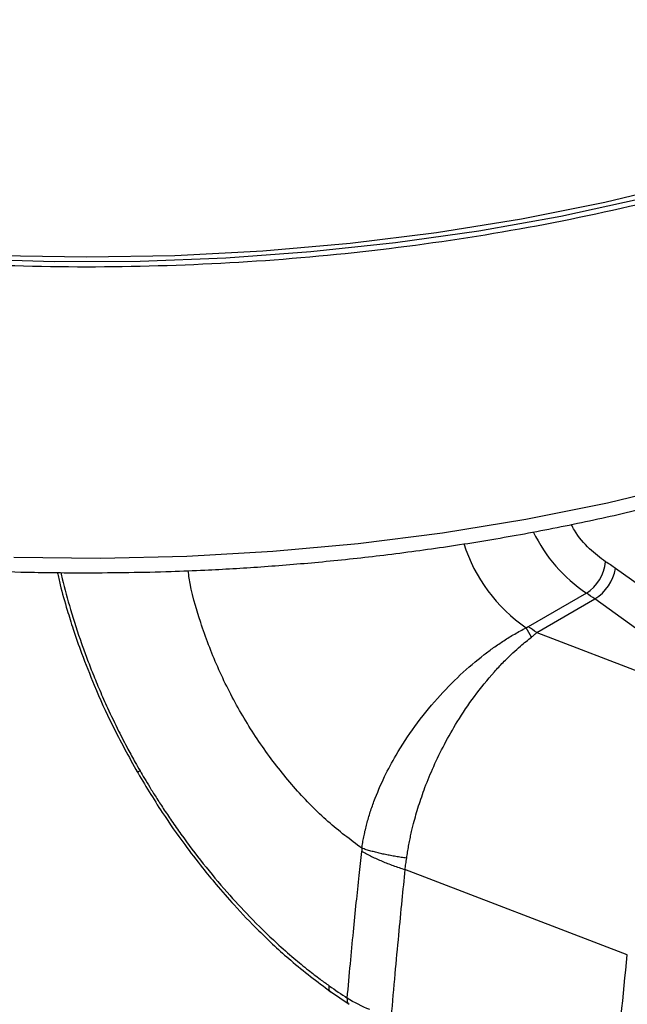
# Model space of a CAD drawing. Header units: millimetres. Extents: x 19 to 819, y 19 to 629.
# Tile 66 of 73: x 747 to 765, y 451 to 481. Entities that reach past the tile are written whole.
import ezdxf

# ---------------------------------------------------------------- set-up
doc = ezdxf.new("R2010")
doc.units = ezdxf.units.MM
doc.header["$LTSCALE"] = 3

msp = doc.modelspace()

# ---------------------------------------------------------------- linework, layer by layer
for p, q in [((767.937938, 462.104033), (764.938818, 464.260624)), ((764.047596, 463.503813), (762.272546, 462.479099)), ((762.531623, 462.304434), (764.306672, 463.329148)), ((767.305792, 461.172557), (764.306672, 463.329148)), ((762.531623, 462.304434), (769.764369, 459.540971)), ((765.298186, 452.468709), (758.511386, 455.076177)), ((756.235607, 451.351478), (756.805418, 450.9637))]:
    msp.add_line(p, q)
at = {"flags": 128}
for points in [[(780.80665, 481.423612), (778.926988, 480.369907), (776.943445, 479.3817), (774.862858, 478.462398), (772.692401, 477.615171), (770.439555, 476.842938), (768.112086, 476.148361), (765.718017, 475.533836), (763.265601, 475.00148), (760.763292, 474.553128), (758.219717, 474.190327), (755.643643, 473.914326), (753.043951, 473.726077), (750.429602, 473.62623), (747.809608, 473.615128), (745.193002, 473.692809)], [(746.096873, 473.808682), (748.791302, 473.761697), (751.485729, 473.808716), (754.170322, 473.949566), (756.835286, 474.183735), (759.470895, 474.510367), (762.067533, 474.92827), (764.615724, 475.43592), (767.10617, 476.031464), (769.529783, 476.712729), (771.877721, 477.477229), (774.141414, 478.322175), (776.312603, 479.244483), (778.383365, 480.240788), (780.346144, 481.307454)], [(746.576892, 464.606245), (749.215191, 464.575686), (751.852006, 464.635206), (754.478117, 464.784595), (757.08434, 465.023331), (759.661563, 465.35058), (762.200774, 465.765196), (764.693093, 466.265731), (767.129806, 466.850434), (769.502392, 467.517261)]]:
    msp.add_lwpolyline(points, dxfattribs=at)
for centre, radius, start, end in [((766.725419, 467.455617), 4.773625, 205.8115355, 235.8776271), ((764.998899, 466.507562), 4.922446, 197.6258673, 235.5099638), ((763.366214, 464.582441), 1.275821, 302.2810902, 354.6913023), ((763.580487, 464.502214), 1.379649, 301.7595269, 349.9149184), ((761.338161, 459.205502), 5.080995, 54.2508169, 57.7747757), ((757.391334, 459.536282), 5.632572, 27.8199539, 31.1554644), ((759.563112, 458.180788), 5.080995, 54.2508169, 57.7747757), ((756.925533, 451.100315), 0.181871, 163.224026, 228.7932223)]:
    msp.add_arc(centre, radius, start, end)
for points, knots in [([(780.344764, 481.000454), (779.282846, 480.421263), (777.15901, 479.262881), (773.618639, 477.764477), (769.860987, 476.460071), (765.894577, 475.378196), (761.76502, 474.52499), (757.510098, 473.909817), (753.171319, 473.538293), (748.790324, 473.41408), (744.409342, 473.538351), (740.070553, 473.909916), (735.815743, 474.525194), (731.685886, 475.378261), (727.720755, 476.460901), (723.958534, 477.762688), (720.435454, 479.271086), (717.18545, 480.971568), (714.23979, 482.847758), (711.626958, 484.88159), (709.371682, 487.053467), (707.497299, 489.342513), (706.015823, 491.726538), (704.964049, 494.183124), (704.35287, 496.381456), (704.274732, 497.758783), (704.244404, 498.293366)], [0, 0, 0, 0, 0.042311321, 0.084622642, 0.126933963, 0.169245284, 0.211556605, 0.253867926, 0.296179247, 0.338490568, 0.380801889, 0.42311321, 0.465424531, 0.507735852, 0.550047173, 0.592358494, 0.634669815, 0.676981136, 0.719292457, 0.761603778, 0.803915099, 0.84622642, 0.888537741, 0.930849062, 0.973160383, 1, 1, 1, 1]), ([(704.392495, 487.745447), (704.404353, 487.654323), (704.481633, 487.060459), (704.766552, 485.965789), (705.24233, 484.51488), (705.84983, 483.122075), (706.554513, 481.795136), (707.377985, 480.493074), (708.316652, 479.21976), (709.367843, 477.978988), (710.528149, 476.774336), (711.793928, 475.609182), (713.161229, 474.486693), (714.625853, 473.409835), (716.183332, 472.381408), (717.828966, 471.404036), (719.557818, 470.480178), (721.364734, 469.612124), (723.24428, 468.802027), (725.190691, 468.051902), (727.197794, 467.363625), (729.258866, 466.738935), (731.366378, 466.179433), (733.51146, 465.686595), (735.682708, 465.261803), (737.863116, 464.906468), (740.020384, 464.622396), (742.091739, 464.411177), (743.896595, 464.276143), (745.506464, 464.191702), (747.075636, 464.136952), (748.187697, 464.129455), (748.790814, 464.12539)], [0, 0, 0, 0, 0.006943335, 0.045250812, 0.084202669, 0.119665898, 0.155217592, 0.190848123, 0.226544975, 0.262293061, 0.298076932, 0.333882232, 0.369696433, 0.405509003, 0.441311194, 0.477093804, 0.512850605, 0.548575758, 0.584262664, 0.619903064, 0.655485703, 0.690994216, 0.726403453, 0.761672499, 0.7967301, 0.831440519, 0.865510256, 0.898167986, 0.927892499, 0.948976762, 0.972327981, 1, 1, 1, 1]), ([(714.439381, 473.566408), (714.507656, 473.203353), (714.873788, 471.256445), (715.839204, 467.648055), (717.338601, 462.780865), (719.14837, 457.903421), (721.223403, 453.059032), (723.55775, 448.279433), (726.132642, 443.598945), (728.930558, 439.050361), (731.931623, 434.665818), (735.11472, 430.476035), (738.457471, 426.511138), (741.936104, 422.796812), (745.526939, 419.367621), (749.201582, 416.216397), (751.697652, 414.393643), (752.945687, 413.482265)], [0, 0, 0, 0, 0.016109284, 0.086387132, 0.156664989, 0.226942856, 0.297220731, 0.367498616, 0.437776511, 0.508054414, 0.578332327, 0.648610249, 0.718888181, 0.789166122, 0.859444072, 0.929722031, 1, 1, 1, 1]), ([(748.790814, 464.12539), (749.651948, 464.133301), (750.857862, 464.144381), (752.631773, 464.218146), (754.134842, 464.305828), (755.918561, 464.452055), (757.778523, 464.650288), (759.708904, 464.907264), (761.677666, 465.224678), (763.66491, 465.603396), (765.652404, 466.045627), (767.545436, 466.522689), (768.750444, 466.879704), (769.31407, 467.046693)], [0, 0, 0, 0, 0.1211089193, 0.1695983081, 0.250116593, 0.3335503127, 0.4229042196, 0.5160071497, 0.6119836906, 0.7101354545, 0.8099674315, 0.911114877, 1, 1, 1, 1]), ([(764.636562, 464.4644), (764.471193, 464.587588), (764.132106, 464.840183), (763.765705, 465.261067), (763.619364, 465.540189), (763.588457, 465.599139)], [0, 0, 0, 0, 0.428862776, 0.879377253, 1, 1, 1, 1]), ([(756.289977, 438.679854), (755.533248, 439.170593), (754.01979, 440.152071), (751.78735, 441.971884), (749.617983, 444.018532), (747.53941, 446.292762), (745.577435, 448.759157), (743.756371, 451.388869), (742.099698, 454.148472), (740.625187, 457.004117), (739.362044, 459.918507), (738.389089, 462.578656), (737.946244, 464.242679), (737.762107, 464.934585)], [0, 0, 0, 0, 0.093355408, 0.186710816, 0.280066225, 0.373421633, 0.466777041, 0.560132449, 0.653487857, 0.746843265, 0.840198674, 0.933554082, 1, 1, 1, 1]), ([(747.902053, 464.135898), (747.929593, 464.012179), (748.014299, 463.631647), (748.181103, 463.054581), (748.399168, 462.357467), (748.666837, 461.592087), (749.054796, 460.611066), (749.604923, 459.38765), (750.083606, 458.51733), (750.345808, 458.040604)], [0, 0, 0, 0, 0.061002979, 0.187630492, 0.280793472, 0.400149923, 0.559375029, 0.758644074, 1, 1, 1, 1]), ([(748.009597, 464.134627), (748.023225, 464.070551), (748.102347, 463.698553), (748.308216, 462.974639), (748.566007, 462.167569), (748.803683, 461.515009), (748.988236, 461.039467), (749.199069, 460.531571), (749.458723, 459.946703), (749.745986, 459.347373), (750.031436, 458.795239), (750.251395, 458.391474), (750.376483, 458.172275), (750.425578, 458.086244)], [0, 0, 0, 0, 0.031962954, 0.185565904, 0.355187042, 0.427409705, 0.505166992, 0.588461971, 0.677298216, 0.794349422, 0.887158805, 0.955712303, 1, 1, 1, 1]), ([(757.196337, 455.723212), (756.848089, 455.983172), (756.151592, 456.503093), (755.160882, 457.514464), (754.248098, 458.658221), (753.444152, 459.917285), (752.767546, 461.250365), (752.25987, 462.61063), (751.968999, 463.60677), (751.906067, 464.114424), (751.896667, 464.190247)], [0, 0, 0, 0, 0.139361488, 0.278722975, 0.418084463, 0.557445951, 0.696807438, 0.836168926, 0.975530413, 1, 1, 1, 1]), ([(757.196337, 455.723212), (757.2047, 455.780598), (757.221449, 455.895545), (757.25371, 456.069984), (757.291267, 456.246144), (757.334665, 456.424135), (757.383796, 456.603896), (757.438726, 456.785404), (757.499472, 456.968642), (757.634407, 457.343152), (757.865163, 457.879543), (758.276774, 458.652523), (758.810165, 459.462822), (759.475932, 460.288569), (760.190702, 461.022851), (760.776482, 461.521316), (761.224169, 461.852548), (761.535363, 462.063129), (761.866808, 462.267658), (762.094488, 462.388338), (762.211501, 462.45036)], [0, 0, 0, 0, 0.022100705, 0.044268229, 0.066518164, 0.088866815, 0.111331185, 0.133928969, 0.156678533, 0.179598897, 0.273261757, 0.355466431, 0.470544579, 0.589595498, 0.701580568, 0.811764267, 0.854771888, 0.900445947, 0.948835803, 1, 1, 1, 1]), ([(762.372884, 462.164973), (762.401417, 462.187633), (762.458581, 462.23303), (762.507248, 462.280606), (762.531623, 462.304434)], [0, 0, 0, 0, 0.499151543, 1, 1, 1, 1]), ([(758.564156, 455.423044), (758.573258, 455.485064), (758.591209, 455.607372), (758.622778, 455.790507), (758.656924, 455.969466), (758.693676, 456.143835), (758.732604, 456.313028), (758.804822, 456.601867), (758.926814, 457.02221), (759.127787, 457.606046), (759.387587, 458.237344), (759.717972, 458.91108), (760.129776, 459.633732), (760.637006, 460.387077), (761.116315, 460.977286), (761.516161, 461.404831), (761.783491, 461.665984), (762.073034, 461.926604), (762.261633, 462.076533), (762.372884, 462.164973)], [0, 0, 0, 0, 0.0250055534, 0.0493127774, 0.0728866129, 0.0956945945, 0.1177069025, 0.1388963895, 0.2079596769, 0.2799411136, 0.3634174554, 0.4528158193, 0.5477108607, 0.661848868, 0.7847892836, 0.8363869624, 0.8939025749, 0.9374146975, 1, 1, 1, 1]), ([(750.317123, 458.090317), (750.5747, 457.660857), (751.03825, 456.887977), (751.72776, 455.909131), (752.282179, 455.184368), (752.785822, 454.570838), (753.354363, 453.921765), (754.109891, 453.1342), (755.088985, 452.218718), (755.832214, 451.656678), (756.239338, 451.348805)], [0, 0, 0, 0, 0.158475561, 0.285201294, 0.381379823, 0.452025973, 0.542946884, 0.664338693, 0.816132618, 1, 1, 1, 1]), ([(750.425578, 458.086244), (750.401955, 458.072626), (750.365503, 458.051611), (750.346432, 458.040635), (750.347008, 458.040997), (750.347257, 458.041154)], [0, 0, 0, 0, 0.5109504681, 0.7884667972, 1, 1, 1, 1]), ([(750.425578, 458.086244), (750.470415, 458.009371), (750.568017, 457.842034), (750.730484, 457.573229), (750.921363, 457.266829), (751.142593, 456.924517), (751.395756, 456.548048), (751.795912, 455.978629), (752.353455, 455.240983), (753.05468, 454.402328), (753.804762, 453.58954), (754.490092, 452.921845), (755.093587, 452.388851), (755.535908, 452.026125), (755.895238, 451.7485), (756.107249, 451.594957), (756.198776, 451.52867)], [0, 0, 0, 0, 0.028907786, 0.062925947, 0.102053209, 0.146287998, 0.195628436, 0.250072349, 0.374079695, 0.500127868, 0.615095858, 0.750002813, 0.832606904, 0.901811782, 0.957611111, 1, 1, 1, 1]), ([(757.196212, 455.723156), (757.196411, 455.707325), (757.196808, 455.675843), (757.194095, 455.645872), (757.192746, 455.630972)], [0, 0, 0, 0, 0.502854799, 1, 1, 1, 1]), ([(758.564037, 455.422937), (758.508088, 455.430668), (758.396434, 455.446096), (758.232971, 455.47231), (758.073112, 455.500759), (757.917136, 455.531684), (757.765014, 455.565045), (757.616743, 455.600851), (757.47243, 455.639143), (757.33164, 455.679722), (757.241439, 455.708651), (757.196212, 455.723156)], [0, 0, 0, 0, 0.111586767, 0.222688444, 0.333453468, 0.444039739, 0.55461036, 0.665330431, 0.776363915, 0.887870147, 1, 1, 1, 1]), ([(756.751402, 451.152808), (756.78257, 451.502357), (756.842591, 452.17549), (756.935092, 453.148527), (757.024295, 454.044624), (757.109355, 454.863416), (757.165994, 455.383872), (757.192892, 455.631037)], [0, 0, 0, 0, 0.2349005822, 0.4523531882, 0.6523546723, 0.8349033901, 1, 1, 1, 1]), ([(757.192746, 455.630972), (757.241798, 455.604051), (757.339652, 455.550347), (757.493039, 455.473263), (757.650768, 455.399106), (757.81337, 455.328126), (757.980705, 455.260257), (758.152872, 455.195589), (758.329524, 455.133801), (758.450589, 455.095343), (758.511275, 455.076066)], [0, 0, 0, 0, 0.125769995, 0.250897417, 0.375584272, 0.500044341, 0.624497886, 0.749166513, 0.874266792, 1, 1, 1, 1]), ([(758.511275, 455.076066), (758.520546, 455.133037), (758.539083, 455.246946), (758.555721, 455.364284), (758.564037, 455.422937)], [0, 0, 0, 0, 0.500144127, 1, 1, 1, 1]), ([(758.511386, 455.076176), (758.479527, 454.762889), (758.411615, 454.095058), (758.308837, 453.034198), (758.198841, 451.852214), (758.12737, 451.025918), (758.089863, 450.592304)], [0, 0, 0, 0, 0.208761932, 0.445015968, 0.708762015, 1, 1, 1, 1]), ([(756.239756, 451.34944), (756.238549, 451.350033), (756.225252, 451.356565), (756.209441, 451.381863), (756.188694, 451.435473), (756.194812, 451.492024), (756.198776, 451.528671)], [0, 0, 0, 0, 0.025798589, 0.284289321, 0.53619797, 1, 1, 1, 1])]:
    msp.add_open_spline(points, degree=3, knots=knots)
for points in [[(764.938818, 464.260624), (764.888564, 464.296195), (764.788056, 464.367337), (764.68706, 464.432045), (764.636562, 464.4644)], [(762.272546, 462.479099), (762.253133, 462.467892), (762.23194, 462.458375), (762.211501, 462.45036)], [(764.939295, 448.757379), (765.048567, 449.989869), (765.168206, 451.227065), (765.298186, 452.468709)], [(756.198776, 451.52867), (756.382465, 451.397644), (756.566773, 451.272289), (756.751402, 451.152808)], [(757.444348, 450.803054), (757.19641, 450.899582), (756.96516, 451.015729), (756.751402, 451.152809)]]:
    msp.add_open_spline(points, degree=3)

doc.saveas('drawing.dxf')
